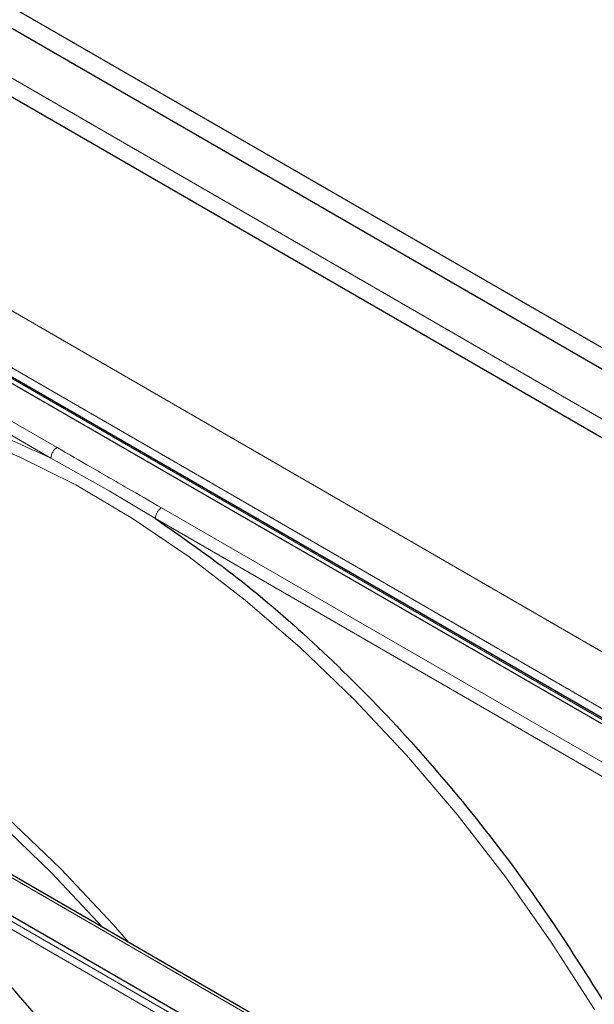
# Paper-space layout 'Blatt2' of a CAD drawing. Header units: millimetres. Extents: x 5 to 418, y 2 to 292.
# Tile 58 of 77: x 135.47 to 142.05, y 217.45 to 228.72. Entities that reach past the tile are written whole.
import ezdxf

# ---------------------------------------------------------------- set-up
doc = ezdxf.new("R2010")
doc.units = ezdxf.units.MM

psp = doc.layouts.new('Blatt2')

# ---------------------------------------------------------------- linework, layer by layer
at = {"color": 7, "linetype": 'Continuous', "lineweight": 25}
for p, q in [((112.288, 242.2), (157.826, 215.912)), ((112.288, 241.955), (157.826, 215.667)), ((112.656, 240.959), (148.407, 220.32)), ((144.661, 219.203), (129.09, 228.191)), ((144.739, 219.228), (129.169, 228.217)), ((123.813, 225.144), (139.383, 216.156)), ((139.809, 216.378), (134.782, 219.28))]:
    psp.add_line(p, q, dxfattribs=at)
at = {"color": 7, "linetype": 'Continuous', "lineweight": 18}
for p, q in [((156.977, 215.585), (113.137, 240.894)), ((110.662, 239.661), (146.159, 219.169)), ((110.379, 239.171), (145.876, 218.679)), ((129.142, 228.216), (144.713, 219.227)), ((135.901, 223.825), (128.714, 227.974)), ((135.831, 223.703), (128.644, 227.852)), ((139.293, 216.05), (123.722, 225.038)), ((139.331, 216.121), (123.761, 225.109)), ((135.831, 223.703), (136.497, 223.329)), ((136.497, 223.329), (137.027, 223.012)), ((144.285, 218.985), (137.097, 223.134)), ((144.214, 218.863), (137.027, 223.012)), ((134.733, 219.275), (139.759, 216.373))]:
    psp.add_line(p, q, dxfattribs=at)
at = {"color": 7, "linetype": 'Continuous', "lineweight": 18, "flags": 128}
for points in [[(142.053, 217.391), (141.559, 218.165), (141.034, 218.912), (140.481, 219.626), (139.903, 220.304), (139.303, 220.941), (138.686, 221.534), (138.055, 222.079), (137.413, 222.573), (136.765, 223.013), (136.115, 223.396), (135.466, 223.719), (134.969, 223.927)], [(129.271, 222.461), (129.603, 222.449), (130.207, 222.378), (130.829, 222.242), (131.463, 222.042), (132.106, 221.78), (132.755, 221.456), (133.406, 221.074), (134.054, 220.634), (134.695, 220.14), (135.326, 219.595), (135.944, 219.002), (136.543, 218.365), (136.725, 218.159)], [(136.427, 218.331), (135.838, 218.956), (135.219, 219.551), (134.586, 220.098), (133.942, 220.593), (133.292, 221.034), (132.64, 221.418), (131.989, 221.743), (131.343, 222.006), (130.707, 222.207), (130.346, 222.293)]]:
    psp.add_lwpolyline(points, dxfattribs=at)
at = {"color": 7, "linetype": 'Continuous', "lineweight": 18}
for points, knots in [([(130.809, 224.152), (131.043, 224.244), (131.515, 224.427), (132.302, 224.541), (133.137, 224.533), (134.013, 224.388), (134.914, 224.123), (135.526, 223.842), (135.831, 223.703)], [0, 0, 0, 0, 0.1654902, 0.3322377, 0.5, 0.6677501, 0.8345038, 1, 1, 1, 1]), ([(135.831, 223.703), (135.832, 223.714), (135.834, 223.737), (135.85, 223.773), (135.873, 223.805), (135.892, 223.818), (135.901, 223.825)], [0, 0, 0, 0, 0.249997, 0.499998, 0.749999, 1, 1, 1, 1]), ([(137.097, 223.134), (136.967, 223.21), (136.767, 223.325), (136.499, 223.479), (136.231, 223.634), (136.032, 223.749), (135.901, 223.825)], [0, 0, 0, 0, 0.327983, 0.500008, 0.672268, 1, 1, 1, 1])]:
    psp.add_open_spline(points, degree=3, knots=knots, dxfattribs=at)
psp.add_open_spline([(137.097, 223.134), (137.088, 223.128), (137.07, 223.115), (137.046, 223.082), (137.03, 223.046), (137.028, 223.023), (137.027, 223.012)], degree=3, dxfattribs=at)
at = {"color": 7, "linetype": 'Continuous', "lineweight": 25}
for points, knots in [([(137.027, 223.012), (137.341, 222.793), (137.971, 222.354), (138.897, 221.551), (139.797, 220.651), (140.653, 219.658), (141.455, 218.596), (141.933, 217.841), (142.171, 217.464)], [0, 0, 0, 0, 0.165419, 0.3321717, 0.5, 0.6678165, 0.8345752, 1, 1, 1, 1]), ([(136.833, 214.098), (136.749, 214.241), (136.522, 214.628), (136.117, 215.237), (135.625, 215.922), (135.108, 216.576), (134.568, 217.198), (134.01, 217.783), (133.436, 218.328), (132.849, 218.832), (132.252, 219.289), (131.649, 219.699), (131.042, 220.058), (130.435, 220.365), (129.832, 220.618), (129.234, 220.815), (128.647, 220.954), (128.073, 221.036), (127.516, 221.058), (126.979, 221.022), (126.466, 220.928), (125.98, 220.773), (125.6, 220.609), (125.395, 220.477), (125.331, 220.436)], [0, 0, 0, 0, 0.027836, 0.075404, 0.122977, 0.170555, 0.218143, 0.265742, 0.313355, 0.360985, 0.408634, 0.456301, 0.503986, 0.551687, 0.599395, 0.647094, 0.694763, 0.742373, 0.789887, 0.837268, 0.884487, 0.931535, 0.978434, 1, 1, 1, 1]), ([(125.531, 220.089), (125.587, 220.127), (125.777, 220.25), (126.131, 220.403), (126.591, 220.547), (127.079, 220.631), (127.59, 220.659), (128.12, 220.629), (128.668, 220.542), (129.23, 220.399), (129.802, 220.201), (130.383, 219.947), (130.969, 219.641), (131.555, 219.283), (132.14, 218.875), (132.719, 218.42), (133.29, 217.92), (133.848, 217.378), (134.391, 216.797), (134.915, 216.18), (135.418, 215.531), (135.895, 214.852), (136.252, 214.306), (136.439, 213.981), (136.487, 213.898)], [0, 0, 0, 0, 0.02099, 0.069851, 0.118688, 0.167389, 0.215899, 0.264215, 0.312366, 0.360395, 0.408346, 0.456251, 0.504137, 0.552018, 0.599903, 0.6478, 0.695711, 0.743637, 0.791578, 0.839533, 0.887498, 0.935471, 0.983451, 1, 1, 1, 1]), ([(136.108, 213.679), (136.021, 213.826), (135.799, 214.201), (135.408, 214.78), (134.943, 215.414), (134.452, 216.016), (133.941, 216.584), (133.411, 217.114), (132.868, 217.604), (132.313, 218.049), (131.75, 218.447), (131.183, 218.796), (130.615, 219.092), (130.049, 219.334), (129.49, 219.521), (128.94, 219.65), (128.403, 219.721), (127.884, 219.733), (127.386, 219.685), (126.911, 219.581), (126.468, 219.412), (126.181, 219.279), (126.053, 219.187), (126.052, 219.187)], [0, 0, 0, 0, 0.032875, 0.083822, 0.134775, 0.185738, 0.236713, 0.287705, 0.338718, 0.389753, 0.440814, 0.491899, 0.543005, 0.594125, 0.645237, 0.696311, 0.747305, 0.798171, 0.848856, 0.899324, 0.949573, 0.99965, 1, 1, 1, 1]), ([(126.256, 218.833), (126.324, 218.877), (126.515, 219), (126.864, 219.142), (127.298, 219.264), (127.759, 219.325), (128.241, 219.33), (128.743, 219.278), (129.259, 219.169), (129.789, 219.004), (130.327, 218.784), (130.872, 218.511), (131.418, 218.186), (131.963, 217.811), (132.503, 217.388), (133.034, 216.92), (133.552, 216.411), (134.055, 215.863), (134.539, 215.28), (135, 214.665), (135.411, 214.065), (135.654, 213.661), (135.763, 213.48)], [0, 0, 0, 0, 0.02882, 0.081368, 0.133858, 0.186143, 0.238166, 0.289941, 0.341521, 0.392971, 0.444344, 0.49568, 0.547008, 0.598338, 0.649681, 0.701044, 0.752426, 0.803828, 0.855246, 0.906678, 0.95812, 1, 1, 1, 1]), ([(137.602, 214.56), (137.391, 214.906), (136.947, 215.635), (136.189, 216.681), (135.362, 217.7), (134.773, 218.308), (134.48, 218.611)], [0, 0, 0, 0, 0.23192, 0.488446, 0.744971, 1, 1, 1, 1])]:
    psp.add_open_spline(points, degree=3, knots=knots, dxfattribs=at)

doc.saveas('drawing.dxf')
